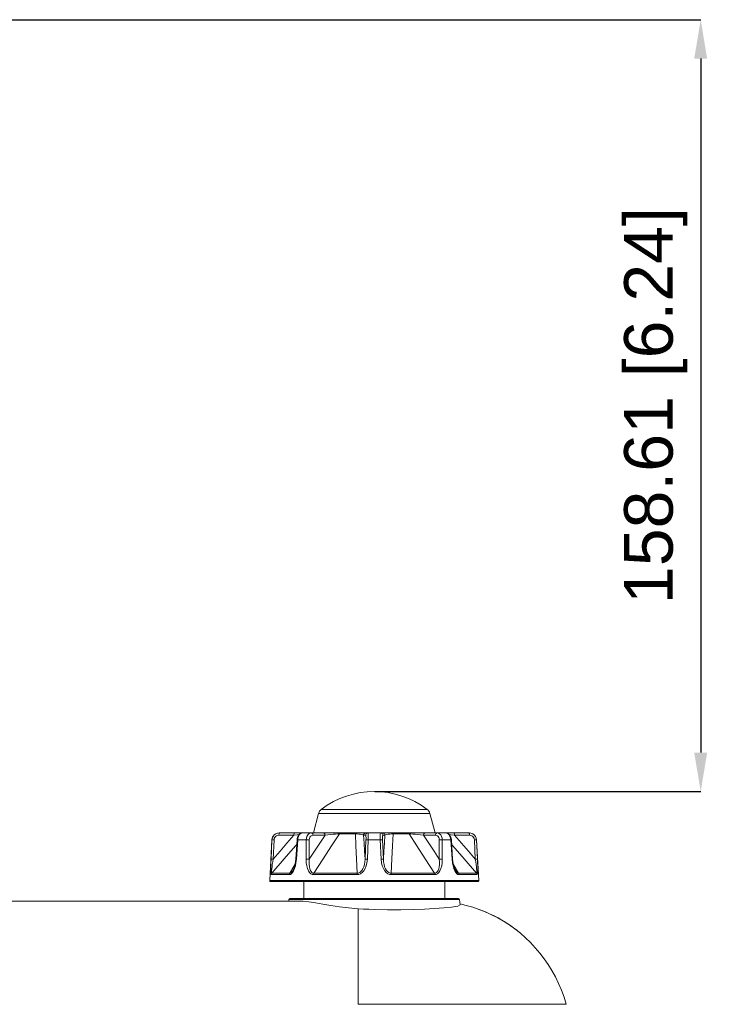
# Model space of a CAD drawing. Header units: millimetres. Extents: x 3925 to 5043, y -86 to 778.
# Tile 54 of 96: x 4577 to 4650, y 150 to 251. Entities that reach past the tile are written whole.
import ezdxf

# ---------------------------------------------------------------- set-up
doc = ezdxf.new("R2010")
doc.units = ezdxf.units.MM
doc.header["$LTSCALE"] = 46.255
doc.header["$PDMODE"] = 3
doc.header["$PDSIZE"] = 1
doc.layers.get('0').update_dxf_attribs({"linetype": 'CONTINUOUS'})
doc.layers.get('Defpoints').update_dxf_attribs({"linetype": 'CONTINUOUS'})
doc.layers.add('H30-BOTTOM-CDXF_CONTINUOUS_LINE', color=7, linetype='CONTINUOUS')
doc.layers.add('RUBBER-FOOT-DXF_CONTINUOUS_LINE', color=7, linetype='CONTINUOUS')
doc.styles.add('SLDTEXTSTYLE0', font='arialbd.ttf', dxfattribs={"height": 5.5})
doc.styles.add('SLDTEXTSTYLE2', font='arial.ttf')
doc.dimstyles.new('SLDDIMSTYLE1', dxfattribs={"dimtxt": 5.650301, "dimasz": 4.572, "dimexe": 0, "dimexo": 0.0625, "dimgap": 1.412575, "dimtad": 0, "dimtih": 1, "dimtoh": 1, "dimlfac": 3.5, "dimrnd": 1e-09, "dimzin": 4, "dimdsep": 46, "dimtxsty": 'SLDTEXTSTYLE0', "dimsah": 1, "dimcen": 0.09, "dimadec": 0, "dimazin": 1, "dimtol": 1, "dimtp": 0.8, "dimtm": 0.8, "dimtfac": 1, "dimtdec": 1, "dimtofl": 0, "dimtmove": 0, "dimatfit": 3, "dimfxl": 1, "dimfrac": 2, "dimtolj": 1, "dimarcsym": 0})

# ---------------------------------------------------------------- blocks, each defined once
blk = doc.blocks.new('*D62')
at = {"color": 0, "linetype": 'Continuous', "lineweight": -2}
for p, q in [((4570.14, 251.06), (4647.42, 251.06)), ((4647.42, 247.06), (4647.42, 175.75)), ((4613.93, 171.75), (4647.42, 171.75))]:
    blk.add_line(p, q, dxfattribs=at)
at = {"color": 0, "linetype": 'Continuous'}
for points in [[(4646.75, 247.06), (4648.08, 247.06), (4647.42, 251.06)], [(4646.75, 175.75), (4648.08, 175.75), (4647.42, 171.75)]]:
    blk.add_solid(points, dxfattribs=at)
at = {"layer": 'Defpoints', "color": 0, "linetype": 'Continuous'}
for p in [(4570.08, 251.06), (4613.86, 171.75), (4647.42, 171.75)]:
    blk.add_point(p, dxfattribs=at)
at = {"color": 0, "linetype": 'Continuous', "lineweight": 0, "insert": (4642.8, 211.41), "char_height": 5, "attachment_point": 5, "rotation": 90, "style": 'SLDTEXTSTYLE2'}
blk.add_mtext('\\A1;158.61 [6.24]', dxfattribs=at)

msp = doc.modelspace()

# ---------------------------------------------------------------- linework, layer by layer
at = {"layer": 'H30-BOTTOM-CDXF_CONTINUOUS_LINE', "color": 7, "linetype": 'Continuous', "lineweight": 0}
for p, q in [((4606.0466, 160.5043), (4456.7133, 160.5043)), ((4605.1025, 160.6665), (4605.0826, 160.5043)), ((4605.1025, 160.6665), (4622.6241, 160.6665)), ((4605.2018, 160.7543), (4622.5248, 160.7543)), ((4622.6241, 160.6665), (4622.6928, 160.1072)), ((4612.2133, 159.7186), (4612.2133, 149.8943)), ((4624.6294, 159.6486), (4625.1929, 159.4311)), ((4626.1157, 159.0037), (4625.9292, 159.0991)), ((4628.2212, 157.7204), (4628.3828, 157.5987)), ((4628.4105, 157.5776), (4628.2643, 157.6883)), ((4628.5152, 157.4964), (4628.3828, 157.5987)), ((4628.6192, 157.4142), (4628.5132, 157.498)), ((4628.8835, 157.1982), (4628.6094, 157.4163)), ((4633.1032, 151.3474), (4632.8061, 152.0384)), ((4633.369, 150.6329), (4633.1032, 151.3474)), ((4612.2133, 149.8943), (4633.604, 149.8943)), ((4633.604, 149.8943), (4633.369, 150.6329))]:
    msp.add_line(p, q, dxfattribs=at)
for points in [[(4606.0466, 160.5043), (4606.5537, 160.4787), (4607.1514, 160.4084), (4607.8322, 160.3046), (4608.5887, 160.1794), (4609.4131, 160.0456), (4610.2977, 159.9159), (4611.2345, 159.8028), (4612.2133, 159.7186)], [(4613.8633, 159.6314), (4615.2306, 159.6003), (4616.5884, 159.6037), (4617.8773, 159.6354), (4619.0441, 159.6851), (4620.0726, 159.7439), (4621.0021, 159.8101), (4621.8225, 159.8866), (4622.444, 159.9811), (4622.6928, 160.1071)], [(4625.9297, 159.0988), (4625.2961, 159.3855), (4624.6477, 159.6424), (4623.9895, 159.8669), (4623.3191, 160.0591), (4622.6805, 160.2074)], [(4612.2133, 159.7186), (4612.7601, 159.6835), (4613.3107, 159.6544), (4613.8633, 159.6314)], [(4625.1929, 159.4311), (4625.7111, 159.2056), (4626.1753, 158.9821), (4626.5916, 158.7633)], [(4631.7306, 153.9786), (4631.3168, 154.578), (4630.8784, 155.1525), (4630.414, 155.7043), (4629.9254, 156.2308), (4629.4153, 156.7289), (4628.8842, 157.1976), (4628.3297, 157.6388), (4627.7548, 158.0501), (4627.1634, 158.4297), (4626.5572, 158.7779), (4625.9297, 159.0988)], [(4626.5916, 158.7633), (4626.9634, 158.5525), (4627.2898, 158.3548), (4627.5722, 158.1739), (4627.8169, 158.0092), (4628.0318, 157.8584), (4628.2212, 157.7204)], [(4628.2643, 157.6883), (4628.0686, 157.8319), (4627.819, 158.0078)], [(4631.7304, 153.979), (4631.3165, 154.5784), (4630.878, 155.1529), (4630.4136, 155.7048), (4629.9249, 156.2314), (4629.4146, 156.7295), (4628.8835, 157.1982)], [(4632.478, 152.7066), (4632.1187, 153.354), (4631.7304, 153.979)], [(4632.8062, 152.0381), (4632.4779, 152.7069), (4632.1185, 153.3544)]]:
    msp.add_lwpolyline(points, dxfattribs=at)
for centre, start, end in [((4605.2018, 160.6543), 90, 173), ((4622.5248, 160.6543), 7, 90)]:
    msp.add_arc(centre, 0.1, start, end, dxfattribs=at)
at = {"layer": 'RUBBER-FOOT-DXF_CONTINUOUS_LINE', "color": 7, "linetype": 'Continuous', "lineweight": 0}
for p, q in [((4607.6133, 167.5043), (4608.1516, 169.5133)), ((4608.1516, 169.5133), (4619.575, 169.5133)), ((4608.4211, 169.9155), (4619.3055, 169.9155)), ((4620.1133, 167.5043), (4619.575, 169.5133)), ((4604.0744, 167.2674), (4605.6113, 167.2674)), ((4623.6395, 167.5043), (4604.0871, 167.5043)), ((4604.1083, 167.5043), (4604.0981, 167.4929)), ((4607.5712, 167.2674), (4608.8069, 167.2674)), ((4610.2861, 167.415), (4611.9266, 167.415)), ((4612.7621, 167.2674), (4612.9727, 167.2674)), ((4614.9645, 167.2674), (4614.7539, 167.2674)), ((4617.4405, 167.415), (4615.8, 167.415)), ((4620.1554, 167.2674), (4618.9198, 167.2674)), ((4622.1154, 167.2674), (4623.6522, 167.2674)), ((4623.6184, 167.5043), (4623.6285, 167.4929)), ((4603.3381, 166.7936), (4603.1188, 162.6096)), ((4603.258, 164.8166), (4603.356, 166.7936)), ((4603.356, 166.7936), (4603.3381, 166.7936)), ((4603.5714, 166.7936), (4603.4732, 164.8164)), ((4605.8027, 164.8204), (4605.9365, 166.7974)), ((4605.9994, 166.7936), (4605.8642, 164.8166)), ((4605.9994, 166.7936), (4605.9365, 166.7974)), ((4606.8677, 166.7936), (4605.9994, 166.7936)), ((4606.8643, 164.8166), (4606.8677, 166.7936)), ((4607.1846, 166.7936), (4607.1796, 164.8164)), ((4612.9254, 164.8165), (4613.0165, 166.7936)), ((4613.2493, 166.7936), (4613.1561, 164.8166)), ((4614.4773, 166.7936), (4613.2493, 166.7936)), ((4614.4773, 166.7936), (4614.5705, 164.8166)), ((4614.7101, 166.7936), (4614.8012, 164.8164)), ((4620.547, 164.8165), (4620.5421, 166.7936)), ((4620.8623, 164.8166), (4620.8589, 166.7936)), ((4621.7272, 166.7936), (4620.8589, 166.7936)), ((4621.7272, 166.7936), (4621.7901, 166.7974)), ((4621.8624, 164.8166), (4621.7272, 166.7936)), ((4621.7901, 166.7974), (4621.9239, 164.8204)), ((4624.2534, 164.8164), (4624.1552, 166.7936)), ((4624.3706, 166.7936), (4624.4686, 164.8166)), ((4624.3885, 166.7936), (4624.3706, 166.7936)), ((4624.3885, 166.7936), (4624.6078, 162.6096)), ((4605.7351, 164.3062), (4605.197, 163.3684)), ((4605.8642, 164.8166), (4605.8027, 164.8204)), ((4621.8624, 164.8166), (4621.9239, 164.8204)), ((4622.5296, 163.3684), (4621.9918, 164.3057)), ((4605.1497, 163.2208), (4603.2956, 163.2208)), ((4605.197, 163.3684), (4603.353, 163.3684)), ((4605.5163, 163.6466), (4605.5159, 163.6461)), ((4605.5159, 163.646), (4605.5163, 163.6466)), ((4612.1081, 163.2208), (4607.632, 163.2208)), ((4612.1176, 163.3684), (4607.6658, 163.3684)), ((4615.609, 163.3684), (4620.0608, 163.3684)), ((4615.6185, 163.2208), (4620.0946, 163.2208)), ((4622.2107, 163.646), (4622.2104, 163.6466)), ((4624.3736, 163.3684), (4622.5296, 163.3684)), ((4624.431, 163.2208), (4622.5769, 163.2208)), ((4624.6078, 162.6096), (4603.1188, 162.6096)), ((4624.5079, 162.5043), (4603.2187, 162.5043)), ((4606.6133, 162.5043), (4606.6133, 160.7543)), ((4621.1133, 162.5043), (4621.1133, 160.7543))]:
    msp.add_line(p, q, dxfattribs=at)
for points in [[(4603.356, 166.7936), (4603.3894, 166.9796), (4603.4686, 167.1513), (4603.5882, 167.2976), (4603.7417, 167.4099), (4603.9181, 167.4802), (4604.1083, 167.5043)], [(4605.6113, 167.2674), (4604.8984, 166.4556), (4604.1829, 165.6349), (4603.4732, 164.8164)], [(4603.5714, 166.7936), (4603.5935, 166.9173), (4603.6461, 167.0316), (4603.7256, 167.1288), (4603.8281, 167.2039), (4603.9461, 167.251), (4604.0744, 167.2674)], [(4604.0981, 167.4929), (4604.0889, 167.4596), (4604.0814, 167.4076), (4604.0764, 167.3415), (4604.0744, 167.2674)], [(4605.6452, 167.5043), (4605.6351, 167.4929), (4605.6259, 167.4596), (4605.6184, 167.4076), (4605.6134, 167.3415), (4605.6113, 167.2674)], [(4605.6113, 167.2674), (4605.9515, 167.306), (4606.1458, 167.3283)], [(4606.5101, 167.5043), (4606.4198, 167.4949), (4606.2687, 167.4346), (4606.1306, 167.3152), (4606.0228, 167.1445), (4605.957, 166.9448), (4605.9365, 166.7974)], [(4606.5106, 167.5043), (4606.3853, 167.4802), (4606.2676, 167.4099), (4606.1639, 167.2972), (4606.0818, 167.1505), (4606.0258, 166.9787), (4605.9994, 166.7936)], [(4606.8677, 166.7936), (4606.8883, 166.9796), (4606.9441, 167.1514), (4607.0313, 167.2976), (4607.145, 167.4099), (4607.2769, 167.4802), (4607.4203, 167.5043)], [(4608.8069, 167.2674), (4608.2641, 166.4556), (4607.7195, 165.6349), (4607.1796, 164.8164)], [(4607.1846, 166.7936), (4607.1977, 166.9173), (4607.2358, 167.0316), (4607.296, 167.1288), (4607.3756, 167.2039), (4607.4687, 167.251), (4607.5712, 167.2674)], [(4607.4203, 167.5043), (4607.4655, 167.4929), (4607.5066, 167.4596), (4607.5397, 167.4076), (4607.562, 167.3415), (4607.5712, 167.2674)], [(4607.6658, 163.3684), (4608.6128, 164.8367), (4609.4851, 166.1841), (4610.2861, 167.415)], [(4608.656, 167.5043), (4608.7012, 167.4929), (4608.7423, 167.4596), (4608.7754, 167.4076), (4608.7977, 167.3415), (4608.8069, 167.2674)], [(4608.8069, 167.2674), (4609.0991, 167.306), (4609.3821, 167.3391), (4609.6486, 167.3666), (4609.8923, 167.3885), (4610.1067, 167.4047), (4610.2861, 167.415)], [(4610.3805, 167.5043), (4610.3455, 167.494), (4610.313, 167.4636), (4610.2861, 167.415)], [(4611.9777, 167.5043), (4611.9586, 167.4938), (4611.9411, 167.4632), (4611.9266, 167.415)], [(4611.9266, 167.415), (4611.9799, 166.1873), (4612.0436, 164.8401), (4612.1176, 163.3684)], [(4611.9266, 167.415), (4612.1012, 167.4047), (4612.2738, 167.3885), (4612.4349, 167.3666), (4612.5763, 167.3391), (4612.6891, 167.306), (4612.7621, 167.2674)], [(4613.0095, 167.5043), (4612.9354, 167.4929), (4612.8681, 167.4596), (4612.8138, 167.4076), (4612.7773, 167.3415), (4612.7621, 167.2674)], [(4612.9254, 164.8165), (4612.8715, 165.6349), (4612.8168, 166.4557), (4612.7621, 167.2674)], [(4613.22, 167.5043), (4613.146, 167.4929), (4613.0787, 167.4596), (4613.0243, 167.4076), (4612.9879, 167.3415), (4612.9727, 167.2674)], [(4612.9727, 167.2674), (4612.9894, 167.2511), (4613.0031, 167.204), (4613.0132, 167.1285), (4613.0189, 167.0307), (4613.02, 166.9164), (4613.0165, 166.7936)], [(4613.22, 167.5043), (4613.2326, 167.4802), (4613.2429, 167.4099), (4613.2502, 167.2972), (4613.2538, 167.1506), (4613.2535, 166.9787), (4613.2493, 166.7936)], [(4614.5066, 167.5043), (4614.494, 167.4802), (4614.4837, 167.4099), (4614.4764, 167.2972), (4614.4728, 167.1506), (4614.4731, 166.9787), (4614.4773, 166.7936)], [(4614.7539, 167.2674), (4614.7387, 167.3415), (4614.7023, 167.4076), (4614.6479, 167.4596), (4614.5806, 167.4929), (4614.5066, 167.5043)], [(4614.7539, 167.2674), (4614.7372, 167.2511), (4614.7235, 167.2035), (4614.7134, 167.1283), (4614.7077, 167.0306), (4614.7066, 166.9168), (4614.7101, 166.7936)], [(4614.9645, 167.2674), (4614.9493, 167.3415), (4614.9129, 167.4076), (4614.8585, 167.4596), (4614.7912, 167.4929), (4614.7171, 167.5043)], [(4614.9645, 167.2674), (4614.9098, 166.4556), (4614.8551, 165.6349), (4614.8012, 164.8164)], [(4615.8, 167.415), (4615.6254, 167.4047), (4615.4527, 167.3885), (4615.2916, 167.3666), (4615.1502, 167.3391), (4615.0375, 167.306), (4614.9645, 167.2674)], [(4615.609, 163.3684), (4615.6828, 164.8367), (4615.7466, 166.1841), (4615.8, 167.415)], [(4615.8, 167.415), (4615.7855, 167.4632), (4615.768, 167.4938), (4615.7489, 167.5043)], [(4617.4405, 167.415), (4617.4139, 167.4631), (4617.3817, 167.4937), (4617.3461, 167.5043)], [(4617.4405, 167.415), (4618.2394, 166.1873), (4619.1116, 164.8401), (4620.0608, 163.3684)], [(4618.9197, 167.2674), (4618.6275, 167.306), (4618.3446, 167.3391), (4618.0781, 167.3666), (4617.8345, 167.3885), (4617.6199, 167.4047), (4617.4405, 167.415)], [(4618.9197, 167.2674), (4618.9289, 167.3415), (4618.9512, 167.4076), (4618.9843, 167.4596), (4619.0254, 167.4929), (4619.0706, 167.5043)], [(4620.547, 164.8165), (4620.0071, 165.6349), (4619.4624, 166.4557), (4618.9198, 167.2674)], [(4620.1554, 167.2674), (4620.1646, 167.3415), (4620.1869, 167.4076), (4620.22, 167.4596), (4620.2611, 167.4929), (4620.3063, 167.5043)], [(4620.5421, 166.7936), (4620.529, 166.9169), (4620.4912, 167.0308), (4620.4309, 167.1284), (4620.3515, 167.2036), (4620.2577, 167.2511), (4620.1554, 167.2674)], [(4620.8589, 166.7936), (4620.8383, 166.9796), (4620.7825, 167.1514), (4620.6953, 167.2976), (4620.5817, 167.4099), (4620.4497, 167.4802), (4620.3063, 167.5043)], [(4621.7272, 166.7936), (4621.7006, 166.9796), (4621.6444, 167.1514), (4621.5624, 167.2976), (4621.4591, 167.4099), (4621.3416, 167.4802), (4621.216, 167.5043)], [(4621.7901, 166.7974), (4621.7684, 166.9504), (4621.7012, 167.1499), (4621.5921, 167.3198), (4621.453, 167.4375), (4621.3014, 167.496), (4621.2165, 167.5043)], [(4621.5821, 167.3282), (4621.7751, 167.306), (4622.1154, 167.2674)], [(4622.0814, 167.5043), (4622.0915, 167.4929), (4622.1007, 167.4596), (4622.1082, 167.4076), (4622.1132, 167.3415), (4622.1153, 167.2674)], [(4624.2534, 164.8164), (4623.5438, 165.6349), (4622.8281, 166.4556), (4622.1154, 167.2674)], [(4623.6184, 167.5043), (4623.8081, 167.4802), (4623.9848, 167.4099), (4624.1387, 167.2972), (4624.2585, 167.1506), (4624.3375, 166.9787), (4624.3706, 166.7936)], [(4623.6285, 167.4929), (4623.6377, 167.4596), (4623.6452, 167.4076), (4623.6502, 167.3415), (4623.6522, 167.2674)], [(4623.6522, 167.2674), (4623.7802, 167.2511), (4623.8985, 167.204), (4624.0014, 167.1285), (4624.081, 167.0307), (4624.1334, 166.9164), (4624.1552, 166.7936)], [(4603.353, 163.3684), (4604.6184, 164.8367), (4605.7884, 166.1841), (4605.9039, 166.3158)], [(4603.356, 166.7936), (4603.3757, 166.7964), (4603.4221, 166.7974), (4603.49, 166.7964), (4603.5714, 166.7936)], [(4606.8677, 166.7936), (4606.9404, 166.7964), (4607.0239, 166.7974), (4607.1086, 166.7964), (4607.1846, 166.7936)], [(4613.2493, 166.7936), (4613.1662, 166.7964), (4613.0945, 166.7974), (4613.0426, 166.7964), (4613.0165, 166.7936)], [(4614.71, 166.7936), (4614.684, 166.7964), (4614.6321, 166.7974), (4614.5604, 166.7964), (4614.4773, 166.7936)], [(4620.542, 166.7936), (4620.618, 166.7964), (4620.7027, 166.7974), (4620.7862, 166.7964), (4620.8589, 166.7936)], [(4621.8227, 166.3159), (4621.9355, 166.1873), (4623.1052, 164.8401), (4624.3736, 163.3684)], [(4624.3706, 166.7936), (4624.3509, 166.7964), (4624.3045, 166.7974), (4624.2366, 166.7964), (4624.1552, 166.7936)], [(4603.2956, 163.2208), (4603.2696, 163.242), (4603.2487, 163.3101), (4603.2339, 163.4296), (4603.2259, 163.6045), (4603.2247, 163.8325), (4603.2299, 164.1114), (4603.2411, 164.4395), (4603.258, 164.8166)], [(4603.258, 164.8166), (4603.2782, 164.8194), (4603.3247, 164.8204), (4603.3923, 164.8194), (4603.4733, 164.8166)], [(4603.353, 163.3684), (4603.3329, 163.3813), (4603.3203, 163.4319), (4603.3168, 163.524), (4603.3228, 163.656), (4603.3377, 163.8241), (4603.3607, 164.0252), (4603.3911, 164.2577), (4603.4287, 164.5213), (4603.4732, 164.8164)], [(4605.8027, 164.8204), (4605.7418, 164.3333), (4605.656, 163.9833), (4605.5718, 163.7577), (4605.5159, 163.646)], [(4605.5763, 163.6046), (4605.6736, 163.8326), (4605.7572, 164.1114), (4605.8226, 164.4396), (4605.8642, 164.8166)], [(4606.8643, 164.8166), (4606.9369, 164.8194), (4607.02, 164.8204), (4607.1041, 164.8194), (4607.1797, 164.8166)], [(4607.632, 163.2208), (4607.4918, 163.242), (4607.3541, 163.3101), (4607.2243, 163.4296), (4607.1067, 163.6045), (4607.0078, 163.8325), (4606.9315, 164.1114), (4606.8819, 164.4396), (4606.8643, 164.8166)], [(4607.6658, 163.3684), (4607.5639, 163.3813), (4607.4649, 163.4319), (4607.3748, 163.524), (4607.2986, 163.656), (4607.2386, 163.8241), (4607.1956, 164.0252), (4607.1705, 164.2577), (4607.1644, 164.5213), (4607.1796, 164.8164)], [(4612.1081, 163.2208), (4612.2803, 163.242), (4612.4542, 163.3101), (4612.6229, 163.4297), (4612.7812, 163.6046), (4612.9199, 163.8326), (4613.0329, 164.1114), (4613.1142, 164.4396), (4613.1561, 164.8166)], [(4612.9254, 164.8166), (4612.9024, 164.5213), (4612.8562, 164.2576), (4612.7902, 164.0251), (4612.7065, 163.824), (4612.6067, 163.656), (4612.4928, 163.524), (4612.3688, 163.4319), (4612.2414, 163.3812), (4612.1176, 163.3684)], [(4613.1561, 164.8166), (4613.0736, 164.8194), (4613.0026, 164.8204), (4612.9513, 164.8194), (4612.9254, 164.8166)], [(4614.8012, 164.8166), (4614.7754, 164.8194), (4614.724, 164.8204), (4614.653, 164.8194), (4614.5705, 164.8166)], [(4615.6185, 163.2208), (4615.4463, 163.242), (4615.2725, 163.3101), (4615.1037, 163.4296), (4614.9455, 163.6045), (4614.8067, 163.8325), (4614.6937, 164.1114), (4614.6124, 164.4395), (4614.5705, 164.8166)], [(4615.609, 163.3684), (4615.485, 163.3813), (4615.3577, 163.4319), (4615.2337, 163.524), (4615.1199, 163.656), (4615.0201, 163.8241), (4614.9364, 164.0252), (4614.8704, 164.2577), (4614.8242, 164.5213), (4614.8012, 164.8166)], [(4620.0608, 163.3684), (4620.1627, 163.3813), (4620.2618, 163.432), (4620.3519, 163.5242), (4620.4282, 163.6564), (4620.4881, 163.8244), (4620.531, 164.0253), (4620.5561, 164.2576), (4620.5623, 164.5211), (4620.547, 164.8165)], [(4620.0946, 163.2208), (4620.2349, 163.242), (4620.3726, 163.3101), (4620.5023, 163.4297), (4620.6199, 163.6046), (4620.7189, 163.8325), (4620.7951, 164.1114), (4620.8447, 164.4396), (4620.8623, 164.8166)], [(4620.547, 164.8166), (4620.6225, 164.8194), (4620.7066, 164.8204), (4620.7897, 164.8194), (4620.8623, 164.8166)], [(4622.1503, 163.6045), (4622.0531, 163.8325), (4621.9694, 164.1114), (4621.904, 164.4395), (4621.8624, 164.8166)], [(4622.2107, 163.646), (4622.1544, 163.7586), (4622.0701, 163.985), (4621.9842, 164.3367), (4621.9239, 164.8204)], [(4624.4686, 164.8166), (4624.4484, 164.8194), (4624.4019, 164.8204), (4624.3343, 164.8194), (4624.2533, 164.8166)], [(4624.2534, 164.8166), (4624.2979, 164.5213), (4624.3355, 164.2576), (4624.3659, 164.0251), (4624.3889, 163.824), (4624.4038, 163.656), (4624.4099, 163.524), (4624.4063, 163.4319), (4624.3937, 163.3812), (4624.3736, 163.3684)], [(4624.431, 163.2208), (4624.457, 163.242), (4624.4779, 163.3101), (4624.4927, 163.4297), (4624.5007, 163.6046), (4624.5019, 163.8325), (4624.4967, 164.1114), (4624.4855, 164.4396), (4624.4686, 164.8166)], [(4603.2956, 163.2208), (4603.3041, 163.2738), (4603.3235, 163.3238), (4603.353, 163.3684)], [(4605.1497, 163.2208), (4605.2531, 163.242), (4605.3612, 163.3101), (4605.4701, 163.4297), (4605.5763, 163.6046)], [(4605.1497, 163.2208), (4605.1566, 163.2735), (4605.1726, 163.3235), (4605.197, 163.3684)], [(4605.5159, 163.6461), (4605.4367, 163.524), (4605.3515, 163.4319), (4605.2703, 163.3812), (4605.197, 163.3684)], [(4607.632, 163.2208), (4607.6369, 163.2738), (4607.6484, 163.3238), (4607.6658, 163.3684)], [(4612.1081, 163.2208), (4612.1095, 163.2735), (4612.1127, 163.3235), (4612.1176, 163.3684)], [(4615.609, 163.3684), (4615.6139, 163.3238), (4615.6171, 163.274), (4615.6185, 163.2208)], [(4620.0608, 163.3684), (4620.0782, 163.3238), (4620.0897, 163.2738), (4620.0946, 163.2208)], [(4622.5769, 163.2208), (4622.4736, 163.242), (4622.3654, 163.3101), (4622.2565, 163.4296), (4622.1503, 163.6045)], [(4622.5296, 163.3684), (4622.4562, 163.3813), (4622.375, 163.4319), (4622.2899, 163.524), (4622.2107, 163.646)], [(4622.5769, 163.2208), (4622.57, 163.2738), (4622.5539, 163.3238), (4622.5296, 163.3684)], [(4624.431, 163.2208), (4624.4226, 163.2735), (4624.4033, 163.3235), (4624.3736, 163.3684)]]:
    msp.add_lwpolyline(points, dxfattribs=at)
for centre, radius, start, end in [((4613.8633, 162.7819), 8.9725, 52.660247, 127.339753), ((4608.876, 169.3192), 0.75, 127.339753, 165), ((4618.8506, 169.3192), 0.75, 15, 52.660247), ((4604.0871, 166.7543), 0.75, 89.999998, 177), ((4623.6395, 166.7543), 0.75, 3, 90.000002), ((4603.2187, 162.6043), 0.1, 177, 270), ((4624.5079, 162.6043), 0.1, 270, 3)]:
    msp.add_arc(centre, radius, start, end, dxfattribs=at)

# ---------------------------------------------------------------- dimensions: what is measured, and where the dimension line sits
at = {"color": 2, "linetype": 'Continuous', "lineweight": 0}
dim = msp.add_linear_dim(base=(4647.4169, 171.7543), p1=(4570.0808, 251.0589), p2=(4613.8633, 171.7543), angle=90, dimstyle='SLDDIMSTYLE1', override={"dimtxt": 5, "dimasz": 4, "dimtad": 1, "dimtih": 0, "dimlfac": 2, "dimtxsty": 'SLDTEXTSTYLE2', "dimtol": 0, "dimtp": 0.5, "dimtm": 0.5}, dxfattribs=at)
dim.commit()
dim.dimension.update_dxf_attribs({"geometry": '*D62', "text_midpoint": (4647.4169, 211.4066), "dimtype": 160})

doc.saveas('drawing.dxf')
